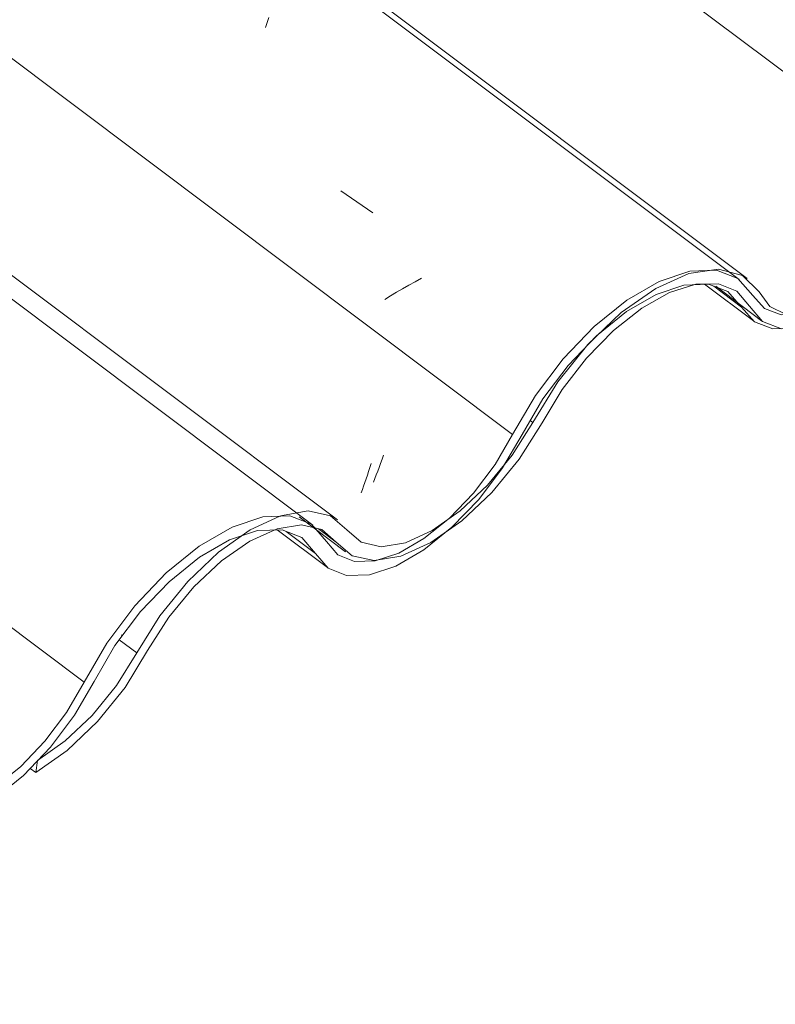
# Model space of a CAD drawing. Header units: metres. Extents: x 6.5 to 21.8, y 0.9 to 11.2.
# Tile 27 of 112: x 14.537 to 14.766, y 4.074 to 4.373. Entities that reach past the tile are written whole.
import ezdxf

# ---------------------------------------------------------------- set-up
doc = ezdxf.new("R2010")
doc.units = ezdxf.units.M
doc.layers.add('A-GLAZ-CWMG', color=7, linetype='Continuous', lineweight=5)
pattern_1 = [(35.687, (12.963, 6.495), (0.23241475, 0.22210937), [0.0118, -0.2028, 0.0118, -0.2028, -1.145]), (35.687, (12.963, 6.495), (0.23241475, 0.22210937), [-0.42922, 0.0118, -0.41741, 0.0118, -0.2028, -0.50075]), (35.687, (12.963, 6.495), (0.23241475, 0.22210937), [-1.073, 0.0118, -0.13127, 0.0118, -0.34588]), (137.177, (13.05, 6.586), (-0.1665248, 0.04396), [0.00654, -0.11229, 0.00654, -0.74603]), (137.177, (13.05, 6.586), (-0.1665248, 0.04396), [-0.12536, -0.11229, 0.00654, -0.23112, -0.39609]), (137.177, (13.05, 6.586), (-0.1665248, 0.04396), [-0.47531, 0.00654, -0.11229, 0.00654, -0.27073]), (137.177, (13.05, 6.586), (-0.1665248, 0.04396), [-0.60067, -0.07268, 0.00654, -0.19151]), (247.064, (13.079, 6.717), (-0.06588675, -0.266069), [0.0123, -0.21134, 0.0123, -1.404]), (247.064, (13.079, 6.717), (-0.06588675, -0.266069), [-0.23595, -0.21134, 0.0123, -0.43499, -0.74548]), (247.064, (13.079, 6.717), (-0.06588675, -0.266069), [-0.89458, 0.0123, -0.21134, 0.0123, -0.50954]), (247.064, (13.079, 6.717), (-0.06588675, -0.266069), [-1.131, -0.1368, 0.0123, -0.36044])]

# ---------------------------------------------------------------- blocks, each defined once
blk = doc.blocks.new('FP_166-ISO_02')
at = {"layer": 'A-GLAZ-CWMG'}
blk.add_line((14.62598, 4.21949), (12.5683, 5.76389), dxfattribs=at)
blk = doc.blocks.new('FP_167-ISO_02')
at = {"layer": 'A-GLAZ-CWMG', "color": 9, "true_color": 0xc0c0c0}
for p, q in [((14.64297, 4.2358), (14.64334, 4.23698)), ((14.64334, 4.23698), (14.64371, 4.23819)), ((14.64221, 4.23352), (14.64259, 4.23464)), ((14.64259, 4.23464), (14.64297, 4.2358)), ((14.64108, 4.23031), (14.64145, 4.23135)), ((14.64145, 4.23135), (14.64183, 4.23242)), ((14.64183, 4.23242), (14.64221, 4.23352)), ((14.6407, 4.22931), (14.64108, 4.23031))]:
    blk.add_line(p, q, dxfattribs=at)
blk = doc.blocks.new('FP_168-ISO_02')
at = {"layer": 'A-GLAZ-CWMG'}
blk.add_line((14.75544, 4.29408), (12.69776, 5.83849), dxfattribs=at)
at = {"layer": 'A-GLAZ-CWMG', "color": 9, "true_color": 0xc0c0c0}
for p, q in [((14.61161, 4.37054), (14.61215, 4.37209)), ((14.61215, 4.37209), (14.61269, 4.37359)), ((14.63456, 4.32103), (14.64424, 4.31434)), ((14.659, 4.29443), (14.65707, 4.29339)), ((14.65329, 4.29126), (14.65145, 4.29017)), ((14.65517, 4.29233), (14.65329, 4.29126)), ((14.65707, 4.29339), (14.65517, 4.29233)), ((14.64963, 4.28907), (14.64785, 4.28795)), ((14.65145, 4.29017), (14.64963, 4.28907))]:
    blk.add_line(p, q, dxfattribs=at)
blk = doc.blocks.new('FP_173-ISO_02')
at = {"layer": 'A-GLAZ-CWMG'}
blk.add_line((14.74493, 4.2926), (14.75975, 4.28148), dxfattribs=at)
blk = doc.blocks.new('FP_174-ISO_02')
at = {"layer": 'A-GLAZ-CWMG'}
blk.add_line((14.61522, 4.218), (14.63046, 4.20656), dxfattribs=at)
blk = doc.blocks.new('Rectangular Mullion - Telha Fibrocimento - Ondulada-V156-ISO_02')
at = {"layer": 'A-GLAZ-CWMG', "true_color": 0xc0c0c0}
h = blk.add_hatch(dxfattribs=at)
h.set_pattern_fill('FP_12', color=9, style=0, pattern_type=2)
h.set_pattern_definition(pattern_1)
h.paths.add_polyline_path([(14.22914, 3.99083), (14.22808, 3.99019), (14.22859, 3.99008), (14.22899, 3.99062)])
h.paths.add_polyline_path([(14.14545, 3.9154), (14.15719, 3.92421), (14.1664, 3.93364), (14.1729, 3.94187), (14.18617, 3.963), (14.19514, 3.97342), (14.20442, 3.9815), (14.21218, 3.98647), (14.22015, 3.98964), (14.22621, 3.99083), (14.22666, 3.9918), (14.22932, 3.99062), (14.23036, 3.98969), (14.23264, 3.98892), (14.24219, 3.98109), (14.24929, 3.97997), (14.2566, 3.98206), (14.25652, 3.98124), (14.26324, 3.98429), (14.26328, 3.98647), (14.26568, 3.98785), (14.26581, 3.98557), (14.27634, 3.99333), (14.28568, 4.00265), (14.29306, 4.01198), (14.30704, 4.03409), (14.31492, 4.04366), (14.32317, 4.05152), (14.33052, 4.05705), (14.3386, 4.06142), (14.34578, 4.06371), (14.34955, 4.06378), (14.34776, 4.06503), (14.35265, 4.06774), (14.35856, 4.06546), (14.36313, 4.05972), (14.36362, 4.0593), (14.36377, 4.05952), (14.36573, 4.05698), (14.36334, 4.05658), (14.36362, 4.0553), (14.36498, 4.05413), (14.36662, 4.05631), (14.36762, 4.05556), (14.36743, 4.05439), (14.3683, 4.0531), (14.37146, 4.05405), (14.3697, 4.05104), (14.37181, 4.05022), (14.37619, 4.05053), (14.3775, 4.05449), (14.37307, 4.05463), (14.36823, 4.05702), (14.36309, 4.06328), (14.35924, 4.06658), (14.35179, 4.06817), (14.34244, 4.0664), (14.33214, 4.06142), (14.32476, 4.05624), (14.32439, 4.05512), (14.32251, 4.0536), (14.32317, 4.05512), (14.31303, 4.04543), (14.30388, 4.03405), (14.29008, 4.01181), (14.28008, 4.0003), (14.2743, 3.99486), (14.26536, 3.98872), (14.2563, 3.98501), (14.25029, 3.98401), (14.24425, 3.98535), (14.23423, 3.99356), (14.22808, 3.99486), (14.21829, 3.99272), (14.2102, 3.98892), (14.19928, 3.98079), (14.19027, 3.97182), (14.18287, 3.96257), (14.1688, 3.94042), (14.16257, 3.93277), (14.15429, 3.92495), (14.14597, 3.91913), (14.14571, 3.91728)])
h.paths.add_polyline_path([(14.40914, 4.07314), (14.40881, 4.0736), (14.40767, 4.07221), (14.40884, 4.07295)])
h.paths.add_polyline_path([(14.37615, 4.05041), (14.37943, 4.05069), (14.38903, 4.05445), (14.39735, 4.05972), (14.40638, 4.06759), (14.41419, 4.07631), (14.42017, 4.08447), (14.43385, 4.10809), (14.44254, 4.11928), (14.452, 4.12876), (14.46133, 4.13594), (14.47136, 4.14123), (14.47951, 4.14355), (14.48661, 4.14352), (14.49291, 4.14047), (14.50046, 4.13121), (14.50601, 4.12888), (14.50788, 4.12892), (14.51252, 4.13319), (14.50848, 4.13311), (14.50292, 4.13587), (14.49531, 4.14517), (14.48833, 4.14799), (14.47826, 4.1472), (14.46826, 4.14343), (14.45712, 4.13636), (14.44575, 4.12629), (14.43629, 4.1155), (14.42914, 4.10553), (14.41614, 4.08235), (14.40767, 4.07162), (14.40289, 4.06665), (14.40229, 4.06697), (14.40093, 4.06518), (14.40079, 4.0658), (14.39237, 4.05972), (14.38507, 4.05612), (14.37941, 4.05424), (14.37898, 4.05135), (14.37652, 4.05053)])
h.paths.add_polyline_path([(14.3321, 4.06029), (14.33362, 4.06246), (14.33411, 4.06209), (14.33362, 4.06059)])
h.paths.add_polyline_path([(14.51221, 4.12901), (14.51391, 4.12932), (14.52193, 4.13216), (14.52961, 4.13658), (14.54022, 4.1456), (14.54779, 4.15393), (14.55528, 4.16453), (14.5673, 4.18469), (14.57549, 4.19506), (14.58517, 4.20452), (14.59409, 4.21114), (14.60152, 4.21523), (14.60472, 4.21644), (14.60875, 4.21886), (14.61596, 4.22218), (14.61087, 4.22199), (14.59978, 4.21784), (14.59155, 4.21306), (14.57963, 4.20296), (14.57069, 4.1932), (14.56179, 4.18065), (14.55061, 4.16168), (14.54246, 4.1515), (14.5348, 4.14413), (14.52789, 4.13899), (14.51985, 4.1349), (14.51714, 4.13401), (14.51252, 4.12925)])
h.paths.add_polyline_path([(14.63629, 4.20417), (14.64325, 4.2044), (14.65279, 4.20795), (14.66184, 4.21366), (14.66184, 4.21416), (14.66184, 4.21705), (14.65977, 4.21538), (14.65969, 4.21319), (14.65282, 4.21015), (14.65279, 4.21136), (14.6512, 4.21067), (14.64494, 4.2086), (14.63796, 4.2087), (14.63314, 4.21102), (14.62562, 4.21974), (14.62315, 4.22071), (14.6226, 4.21953), (14.61624, 4.21803), (14.61734, 4.2178), (14.62296, 4.21538), (14.63071, 4.20637), (14.63366, 4.20521)])
h.paths.add_polyline_path([(14.62507, 4.21899), (14.62457, 4.21954), (14.62547, 4.21953)])
h.paths.add_polyline_path([(14.73011, 4.29137), (14.72859, 4.28921), (14.73029, 4.28975), (14.73064, 4.29121)])
h.paths.add_polyline_path([(14.66632, 4.22065), (14.67222, 4.22512), (14.68133, 4.23434), (14.68516, 4.23954), (14.6966, 4.2588), (14.70617, 4.27075), (14.71521, 4.27978), (14.71941, 4.28347), (14.71965, 4.28305), (14.72122, 4.28439), (14.72134, 4.28521), (14.73232, 4.29236), (14.74124, 4.29603), (14.74361, 4.2967), (14.73959, 4.2963), (14.73011, 4.29286), (14.71965, 4.28643), (14.70951, 4.2778), (14.70037, 4.2678), (14.69284, 4.25755), (14.67905, 4.23484), (14.67416, 4.22855), (14.66748, 4.22158)])
h.paths.add_polyline_path([(14.76568, 4.27907), (14.76749, 4.27944), (14.76619, 4.27995), (14.76795, 4.28296), (14.76448, 4.28192), (14.76373, 4.28372), (14.76426, 4.28478), (14.76311, 4.28522), (14.7613, 4.28282), (14.75984, 4.28522), (14.7601, 4.28593), (14.76245, 4.28596), (14.7601, 4.28821), (14.75967, 4.2878), (14.75909, 4.28975), (14.75505, 4.29437), (14.74819, 4.29658), (14.74424, 4.29394), (14.74603, 4.29269), (14.74618, 4.29262), (14.75204, 4.29037), (14.7601, 4.28122), (14.76471, 4.27944)])
h.paths.add_polyline_path([(14.772, 4.27929), (14.77301, 4.27944), (14.77557, 4.28029), (14.77547, 4.28326), (14.77631, 4.28348), (14.78457, 4.28628), (14.7891, 4.28876), (14.78918, 4.28798), (14.79164, 4.29033), (14.79727, 4.29471), (14.79742, 4.29409), (14.79878, 4.29588), (14.79969, 4.29588), (14.80718, 4.30409), (14.81369, 4.31296), (14.82308, 4.32979), (14.82763, 4.33723), (14.83277, 4.34441), (14.82562, 4.33641), (14.82127, 4.33067), (14.80984, 4.31158), (14.8022, 4.30205), (14.79609, 4.29588), (14.78818, 4.28975), (14.78018, 4.28547), (14.77441, 4.28354), (14.77431, 4.2833), (14.77262, 4.27932)])
h.paths.add_polyline_path([(14.80354, 4.30073), (14.8053, 4.30251), (14.80563, 4.30205), (14.80416, 4.30112)])
h.paths.add_polyline_path([(14.83463, 4.34279), (14.83724, 4.34508), (14.8445, 4.35038), (14.84967, 4.35314), (14.85494, 4.35489), (14.86088, 4.35489), (14.86473, 4.35341), (14.87175, 4.34565), (14.87736, 4.3436), (14.8843, 4.34392), (14.89354, 4.34736), (14.90126, 4.35196), (14.91095, 4.36016), (14.9193, 4.36938), (14.9261, 4.37892), (14.93036, 4.38607), (14.92815, 4.38734), (14.92059, 4.3751), (14.91368, 4.36658), (14.909, 4.36163), (14.90045, 4.35481), (14.8922, 4.35025), (14.88629, 4.34819), (14.87888, 4.34819), (14.87474, 4.34966), (14.86645, 4.35792), (14.86189, 4.3593), (14.85523, 4.35863), (14.84831, 4.35598), (14.84309, 4.35248), (14.83513, 4.34345), (14.83474, 4.34294)])
at = {"layer": 'A-GLAZ-CWMG'}
for p, q in [((14.81604, 4.32179), (12.83871, 5.80588)), ((14.68668, 4.24701), (12.70928, 5.73116)), ((14.55663, 4.17175), (12.5791, 5.656)), ((14.7562, 4.28565), (14.74771, 4.29203)), ((14.62684, 4.21088), (14.61792, 4.21757))]:
    blk.add_line(p, q, dxfattribs=at)
for points in [[(14.7562, 4.28565, 0), (14.7601, 4.28122, 0), (14.76568, 4.27907, 0), (14.77262, 4.27931, 0), (14.78054, 4.28194, 0), (14.789, 4.28681, 0), (14.79752, 4.29364, 0), (14.80563, 4.30205, 0), (14.81287, 4.31158, 0), (14.81884, 4.32168, 0)], [(14.81604, 4.32179, 0), (14.81067, 4.31268, 0), (14.80416, 4.30409, 0), (14.79686, 4.2965, 0), (14.78918, 4.29033, 0), (14.78156, 4.28593, 0), (14.77441, 4.28354, 0), (14.76815, 4.2833, 0), (14.76311, 4.28522, 0), (14.75958, 4.28919, 0)], [(14.75958, 4.28919, 0), (14.75505, 4.29437, 0), (14.74854, 4.29688, 0), (14.74044, 4.29658, 0), (14.7312, 4.29349, 0), (14.72134, 4.28778, 0), (14.71141, 4.27978, 0), (14.70198, 4.26994, 0), (14.69358, 4.2588, 0), (14.68668, 4.24701, 0)], [(14.68954, 4.24704, 0), (14.69585, 4.25781, 0), (14.70352, 4.26799, 0), (14.71214, 4.27699, 0), (14.72122, 4.2843, 0), (14.73023, 4.28953, 0), (14.73868, 4.29236, 0), (14.74609, 4.29265, 0), (14.75204, 4.29037, 0), (14.7562, 4.28565, 0)], [(14.62684, 4.21088, 0), (14.63071, 4.20637, 0), (14.63629, 4.20417, 0), (14.64325, 4.2044, 0), (14.6512, 4.20703, 0), (14.65969, 4.21193, 0), (14.66825, 4.21881, 0), (14.67637, 4.22729, 0), (14.68361, 4.23688, 0), (14.68954, 4.24704, 0)], [(14.68668, 4.24701, 0), (14.68133, 4.23786, 0), (14.6748, 4.22921, 0), (14.66748, 4.22158, 0), (14.65977, 4.21538, 0), (14.65211, 4.21097, 0), (14.64494, 4.2086, 0), (14.63867, 4.20841, 0), (14.63366, 4.21041, 0), (14.63018, 4.21448, 0)], [(14.63018, 4.21448, 0), (14.62562, 4.21974, 0), (14.61906, 4.2223, 0), (14.61087, 4.22199, 0), (14.60152, 4.21886, 0), (14.59155, 4.21306, 0), (14.58152, 4.20494, 0), (14.572, 4.19496, 0), (14.56354, 4.18368, 0), (14.55663, 4.17175, 0)], [(14.55961, 4.17202, 0), (14.56597, 4.18292, 0), (14.57372, 4.1932, 0), (14.58243, 4.2023, 0), (14.59159, 4.2097, 0), (14.6007, 4.21496, 0), (14.60924, 4.2178, 0), (14.61671, 4.21805, 0), (14.62269, 4.2157, 0), (14.62684, 4.21088, 0)], [(14.49666, 4.13587, 0), (14.50046, 4.13121, 0), (14.50601, 4.12888, 0), (14.513, 4.12902, 0), (14.52101, 4.13163, 0), (14.52957, 4.13655, 0), (14.5382, 4.14349, 0), (14.5464, 4.15207, 0), (14.55367, 4.16176, 0), (14.55961, 4.17202, 0)], [(14.55663, 4.17175, 0), (14.55127, 4.16255, 0), (14.54472, 4.15386, 0), (14.53736, 4.14619, 0), (14.52961, 4.13997, 0), (14.52193, 4.13557, 0), (14.51474, 4.13324, 0), (14.50848, 4.13311, 0), (14.50348, 4.13519, 0), (14.50006, 4.13936, 0)]]:
    blk.add_polyline3d(points, dxfattribs=at)
for name in ['FP_168-ISO_02', 'FP_166-ISO_02', 'FP_167-ISO_02', 'FP_173-ISO_02', 'FP_174-ISO_02']:
    blk.add_blockref(name, (0, 0), dxfattribs=at)
blk = doc.blocks.new('FP_177-ISO_02')
at = {"layer": 'A-GLAZ-CWMG'}
blk.add_line((14.74833, 4.29203), (14.76227, 4.28156), dxfattribs=at)
blk = doc.blocks.new('FP_178-ISO_02')
at = {"layer": 'A-GLAZ-CWMG'}
blk.add_line((14.62187, 4.22196), (14.63598, 4.21137), dxfattribs=at)
blk = doc.blocks.new('FP_179-ISO_02')
at = {"layer": 'A-GLAZ-CWMG'}
blk.add_line((14.63353, 4.22105), (12.65993, 5.70234), dxfattribs=at)
blk = doc.blocks.new('FP_180-ISO_02')
at = {"layer": 'A-GLAZ-CWMG', "color": 9, "true_color": 0xc0c0c0}
for p, q in [((14.64703, 4.23946), (14.64747, 4.24074)), ((14.64572, 4.23583), (14.64615, 4.237)), ((14.64615, 4.237), (14.64659, 4.23821)), ((14.64659, 4.23821), (14.64703, 4.23946)), ((14.64444, 4.23256), (14.64486, 4.23361)), ((14.64486, 4.23361), (14.64529, 4.2347)), ((14.64529, 4.2347), (14.64572, 4.23583))]:
    blk.add_line(p, q, dxfattribs=at)
blk = doc.blocks.new('FP_181-ISO_02')
at = {"layer": 'A-GLAZ-CWMG'}
blk.add_line((14.75791, 4.29434), (12.70023, 5.83874), dxfattribs=at)
blk = doc.blocks.new('Rectangular Mullion - Telha Fibrocimento - Ondulada-V175-ISO_02')
at = {"layer": 'A-GLAZ-CWMG', "true_color": 0xc0c0c0}
h = blk.add_hatch(dxfattribs=at)
h.set_pattern_fill('FP_12', color=9, style=0, pattern_type=2)
h.set_pattern_definition(pattern_1)
h.paths.add_polyline_path([(14.62562, 4.21974), (14.62457, 4.2191), (14.62507, 4.21899), (14.62547, 4.21953)])
h.paths.add_polyline_path([(14.54193, 4.14431), (14.55367, 4.15312), (14.56288, 4.16255), (14.56939, 4.17078), (14.58265, 4.19191), (14.59163, 4.20234), (14.6009, 4.21041), (14.60866, 4.21538), (14.61663, 4.21855), (14.6227, 4.21974), (14.62315, 4.22071), (14.62581, 4.21953), (14.62684, 4.2186), (14.62913, 4.21783), (14.63867, 4.21), (14.64578, 4.20888), (14.65308, 4.21097), (14.65301, 4.21015), (14.65972, 4.2132), (14.65991, 4.2155), (14.66223, 4.21736), (14.66229, 4.21448), (14.67282, 4.22224), (14.68216, 4.23156), (14.68954, 4.24089), (14.70352, 4.263), (14.71141, 4.27257), (14.72005, 4.28074), (14.727, 4.28596), (14.73509, 4.29033), (14.74227, 4.29262), (14.74603, 4.29269), (14.74424, 4.29394), (14.74913, 4.29665), (14.75505, 4.29437), (14.75958, 4.28919), (14.7601, 4.28821), (14.76025, 4.28843), (14.76221, 4.28589), (14.75982, 4.28549), (14.7601, 4.28421), (14.76147, 4.28304), (14.76311, 4.28522), (14.7641, 4.28447), (14.76391, 4.2833), (14.76478, 4.28201), (14.76795, 4.28296), (14.76619, 4.27995), (14.7683, 4.27913), (14.77268, 4.27944), (14.77399, 4.2834), (14.76955, 4.28354), (14.76472, 4.28593), (14.75958, 4.2922), (14.75574, 4.29549), (14.74827, 4.29708), (14.73892, 4.29531), (14.72862, 4.29033), (14.72125, 4.28515), (14.72088, 4.28403), (14.719, 4.28251), (14.71965, 4.28403), (14.70951, 4.27434), (14.70037, 4.26296), (14.68656, 4.24072), (14.67656, 4.22921), (14.67078, 4.22377), (14.66184, 4.21763), (14.65279, 4.21392), (14.64677, 4.21293), (14.64073, 4.21426), (14.63071, 4.22247), (14.62457, 4.22377), (14.61478, 4.22164), (14.60668, 4.21783), (14.59737, 4.21123), (14.58676, 4.20073), (14.57847, 4.19005), (14.56647, 4.17078), (14.55663, 4.15938), (14.55077, 4.15386), (14.54246, 4.14804), (14.5422, 4.14619)])
h.paths.add_polyline_path([(14.80563, 4.30205), (14.8053, 4.30251), (14.80416, 4.30112), (14.80533, 4.30186)])
h.paths.add_polyline_path([(14.77264, 4.27932), (14.77592, 4.2796), (14.78551, 4.28336), (14.79238, 4.28743), (14.80287, 4.2965), (14.81067, 4.30522), (14.81666, 4.31338), (14.83034, 4.337), (14.83764, 4.34672), (14.84849, 4.35767), (14.85781, 4.36485), (14.86784, 4.37014), (14.87602, 4.37246), (14.88309, 4.37243), (14.88939, 4.36938), (14.89694, 4.36012), (14.9025, 4.35779), (14.90436, 4.35783), (14.909, 4.3621), (14.90496, 4.36202), (14.89941, 4.36478), (14.8918, 4.37408), (14.88481, 4.3769), (14.87474, 4.37611), (14.86475, 4.37234), (14.85301, 4.36478), (14.8422, 4.35517), (14.83277, 4.34441), (14.82562, 4.33444), (14.81262, 4.31126), (14.80416, 4.30053), (14.79938, 4.29556), (14.79878, 4.29588), (14.79742, 4.29409), (14.79727, 4.29471), (14.789, 4.28871), (14.78156, 4.28503), (14.77589, 4.28315), (14.77547, 4.28026), (14.77301, 4.27944)])
h.paths.add_polyline_path([(14.72859, 4.28921), (14.73011, 4.29137), (14.73064, 4.29121), (14.73011, 4.2895)])
h.paths.add_polyline_path([(14.90869, 4.35792), (14.91039, 4.35823), (14.91939, 4.36163), (14.92815, 4.36714), (14.9367, 4.37451), (14.94428, 4.38284), (14.95176, 4.39345), (14.96379, 4.4136), (14.97197, 4.42397), (14.98166, 4.43343), (14.99057, 4.44005), (14.99801, 4.44415), (15.0012, 4.44535), (15.00523, 4.44777), (15.01245, 4.45109), (15.00736, 4.4509), (14.99801, 4.44777), (14.98804, 4.44197), (14.97612, 4.43187), (14.96717, 4.42212), (14.95827, 4.40956), (14.9471, 4.39059), (14.9412, 4.38277), (14.93151, 4.37322), (14.92438, 4.3679), (14.91633, 4.36381), (14.91362, 4.36293), (14.909, 4.35816)])
h.paths.add_polyline_path([(15.03277, 4.43308), (15.03973, 4.43331), (15.04927, 4.43686), (15.05833, 4.44257), (15.05833, 4.44307), (15.05833, 4.44596), (15.05625, 4.44429), (15.05618, 4.4421), (15.04931, 4.43907), (15.04927, 4.44027), (15.04769, 4.43958), (15.04143, 4.43751), (15.03445, 4.43761), (15.02962, 4.43993), (15.02211, 4.44865), (15.01963, 4.44962), (15.01909, 4.44844), (15.01272, 4.44694), (15.01383, 4.44671), (15.01945, 4.44429), (15.0272, 4.43529)])
h.paths.add_polyline_path([(15.02156, 4.4479), (15.02105, 4.44845), (15.02195, 4.44844)])
h.paths.add_polyline_path([(15.12659, 4.52028), (15.12507, 4.51812), (15.12672, 4.51844), (15.12713, 4.52012)])
h.paths.add_polyline_path([(15.06281, 4.44956), (15.06871, 4.45403), (15.07781, 4.46325), (15.08164, 4.46845), (15.09433, 4.48938), (15.10188, 4.49885), (15.11169, 4.50869), (15.1159, 4.51238), (15.11614, 4.51196), (15.1177, 4.51322), (15.11782, 4.51412), (15.12881, 4.52127), (15.13772, 4.52494), (15.1401, 4.52561), (15.13608, 4.52521), (15.12659, 4.52177), (15.11614, 4.51534), (15.106, 4.50671), (15.09685, 4.49671), (15.08933, 4.48646), (15.07554, 4.46375), (15.07129, 4.45812), (15.06396, 4.45049)])
h.paths.add_polyline_path([(15.16216, 4.50798), (15.16398, 4.50835), (15.16267, 4.50886), (15.16443, 4.51187), (15.16097, 4.51083), (15.16022, 4.51263), (15.16074, 4.51369), (15.15959, 4.51413), (15.15779, 4.51173), (15.15632, 4.51413), (15.15659, 4.51484), (15.15893, 4.51487), (15.15659, 4.51712), (15.15615, 4.51671), (15.15558, 4.51866), (15.15153, 4.52328), (15.14467, 4.52549), (15.14099, 4.52266), (15.14252, 4.5216), (15.14266, 4.52153), (15.14853, 4.51928), (15.15659, 4.51013), (15.1612, 4.50835)])
h.paths.add_polyline_path([(15.16848, 4.5082), (15.16949, 4.50835), (15.17205, 4.5092), (15.17195, 4.51217), (15.1728, 4.51239), (15.18106, 4.51519), (15.18559, 4.51768), (15.18567, 4.51689), (15.18813, 4.51924), (15.19376, 4.52362), (15.1939, 4.523), (15.19526, 4.52479), (15.19617, 4.52479), (15.20366, 4.533), (15.21, 4.54159), (15.21957, 4.5587), (15.22415, 4.56621), (15.22926, 4.57332), (15.22211, 4.56532), (15.21776, 4.55959), (15.20632, 4.54049), (15.19868, 4.53096), (15.19159, 4.524), (15.18466, 4.51866), (15.17674, 4.5144), (15.1709, 4.51245), (15.1708, 4.51221), (15.1691, 4.50823)])
h.paths.add_polyline_path([(15.20002, 4.52964), (15.20178, 4.53143), (15.20211, 4.53096), (15.20064, 4.53003)])
h.paths.add_polyline_path([(15.23112, 4.5717), (15.23443, 4.57456), (15.24099, 4.57929), (15.24672, 4.58224), (15.25259, 4.58385), (15.25737, 4.5838), (15.26126, 4.58227), (15.26824, 4.57456), (15.27384, 4.57252), (15.28079, 4.57283), (15.29003, 4.57627), (15.29775, 4.58087), (15.30744, 4.58908), (15.31578, 4.59829), (15.32293, 4.60841), (15.32684, 4.61498), (15.32464, 4.61625), (15.31777, 4.60494), (15.31017, 4.59549), (15.30364, 4.58903), (15.29709, 4.58381), (15.28868, 4.57916), (15.28277, 4.5771), (15.27537, 4.5771), (15.27123, 4.57857), (15.26293, 4.58683), (15.25838, 4.58821), (15.25171, 4.58754), (15.24479, 4.5849), (15.23958, 4.58139), (15.23161, 4.57236), (15.23123, 4.57185)])
h = blk.add_hatch(dxfattribs=at)
h.set_pattern_fill('FP_15', color=9, style=0, pattern_type=2)
h.set_pattern_definition([(330, (14.973, 7.745), (0.2298954, -0.0663695), [0.01095, -0.18814, 0.01095, -0.18814, -1.062]), (330, (14.973, 7.745), (0.2298954, -0.0663695), [-0.39819, 0.01095, -0.38724, 0.01095, -0.18814, -0.46455]), (330, (14.973, 7.745), (0.2298954, -0.0663695), [-0.99547, 0.01095, -0.12178, 0.01095, -0.32087]), (111.206, (15.059, 7.729), (-0.1647206, 0.291817), [0.01311, -0.22522, 0.01311, -1.496]), (111.206, (15.059, 7.729), (-0.1647206, 0.291817), [-0.25144, -0.22522, 0.01311, -0.46356, -0.79444]), (111.206, (15.059, 7.729), (-0.1647206, 0.291817), [-0.95333, 0.01311, -0.22522, 0.01311, -0.543]), (111.206, (15.059, 7.729), (-0.1647206, 0.291817), [-1.205, -0.14578, 0.01311, -0.38411]), (234.896, (15.088, 7.845), (-0.0651715, -0.2254494), [0.00825, -0.14167, 0.00825, -0.94122]), (234.896, (15.088, 7.845), (-0.0651715, -0.2254494), [-0.15816, -0.14167, 0.00825, -0.29159, -0.49972]), (234.896, (15.088, 7.845), (-0.0651715, -0.2254494), [-0.59966, 0.00825, -0.14167, 0.00825, -0.34156]), (234.896, (15.088, 7.845), (-0.0651715, -0.2254494), [-0.75782, -0.0917, 0.00825, -0.24161])])
h.paths.add_polyline_path([(14.54193, 4.14431), (14.54244, 4.14793), (14.54022, 4.1456)])
at = {"layer": 'A-GLAZ-CWMG'}
for p, q in [((14.69284, 4.25066), (14.69202, 4.25128)), ((14.63314, 4.21435), (14.62775, 4.2184)), ((14.57263, 4.18065), (14.56728, 4.18466)), ((14.54246, 4.14804), (14.54193, 4.14431)), ((14.54193, 4.14431), (14.54022, 4.1456))]:
    blk.add_line(p, q, dxfattribs=at)
for points in [[(14.7586, 4.28596, 0), (14.76256, 4.28135, 0), (14.7683, 4.27913, 0), (14.77547, 4.27944, 0), (14.78366, 4.28226, 0), (14.79238, 4.28743, 0), (14.80112, 4.29463, 0), (14.80938, 4.30346, 0), (14.81666, 4.31338, 0), (14.82253, 4.32382, 0)], [(14.81862, 4.32159, 0), (14.81305, 4.31228, 0), (14.80631, 4.30354, 0), (14.79878, 4.29588, 0), (14.7909, 4.28975, 0), (14.78313, 4.28549, 0), (14.77592, 4.28336, 0), (14.76968, 4.28348, 0), (14.76478, 4.28584, 0), (14.7615, 4.2903, 0)], [(14.7615, 4.2903, 0), (14.75641, 4.29531, 0), (14.74913, 4.29721, 0), (14.74016, 4.29587, 0), (14.73011, 4.29137, 0), (14.71965, 4.28403, 0), (14.70951, 4.27434, 0), (14.70037, 4.26296, 0), (14.69284, 4.25066, 0)], [(14.69562, 4.25054, 0), (14.70173, 4.26068, 0), (14.70909, 4.2702, 0), (14.71728, 4.27856, 0), (14.72586, 4.28532, 0), (14.73434, 4.29009, 0), (14.74227, 4.29262, 0), (14.7492, 4.29275, 0), (14.75474, 4.29049, 0), (14.7586, 4.28596, 0)], [(14.63314, 4.21435, 0), (14.63796, 4.21015, 0), (14.64466, 4.20869, 0), (14.65279, 4.21006, 0), (14.66184, 4.21416, 0), (14.67124, 4.22074, 0), (14.68038, 4.22939, 0), (14.68869, 4.23954, 0), (14.69562, 4.25054, 0)], [(14.69284, 4.25066, 0), (14.68656, 4.24072, 0), (14.67905, 4.23156, 0), (14.67078, 4.22377, 0), (14.66229, 4.21783, 0), (14.65411, 4.21414, 0), (14.64677, 4.21293, 0), (14.64073, 4.21426, 0), (14.63638, 4.21806, 0)], [(14.61598, 4.22222, 0), (14.60697, 4.21804, 0), (14.59737, 4.21123, 0), (14.58806, 4.20234, 0), (14.57963, 4.19191, 0), (14.57263, 4.18065, 0)], [(14.63638, 4.21806, 0), (14.63143, 4.22232, 0), (14.62457, 4.22377, 0), (14.61624, 4.22231, 0)], [(14.57589, 4.18142, 0), (14.58229, 4.19148, 0), (14.58992, 4.20073, 0), (14.59829, 4.2086, 0), (14.60689, 4.21458, 0), (14.61517, 4.2183, 0), (14.6226, 4.21953, 0), (14.62872, 4.21819, 0), (14.63314, 4.21435, 0)], [(14.54193, 4.14431, 0), (14.55146, 4.151, 0), (14.5607, 4.15984, 0), (14.56904, 4.17021, 0), (14.57589, 4.18142, 0)], [(14.57263, 4.18065, 0), (14.56647, 4.17078, 0), (14.55905, 4.16168, 0), (14.55087, 4.15393, 0), (14.54246, 4.14804, 0)]]:
    blk.add_polyline3d(points, dxfattribs=at)
for name in ['FP_181-ISO_02', 'FP_179-ISO_02', 'FP_180-ISO_02', 'FP_177-ISO_02', 'FP_178-ISO_02']:
    blk.add_blockref(name, (0, 0), dxfattribs=at)

msp = doc.modelspace()

# ---------------------------------------------------------------- block references
at = {"layer": 'A-GLAZ-CWMG'}
for name in ['Rectangular Mullion - Telha Fibrocimento - Ondulada-V175-ISO_02', 'Rectangular Mullion - Telha Fibrocimento - Ondulada-V156-ISO_02']:
    msp.add_blockref(name, (0, 0), dxfattribs=at)

doc.saveas('drawing.dxf')
